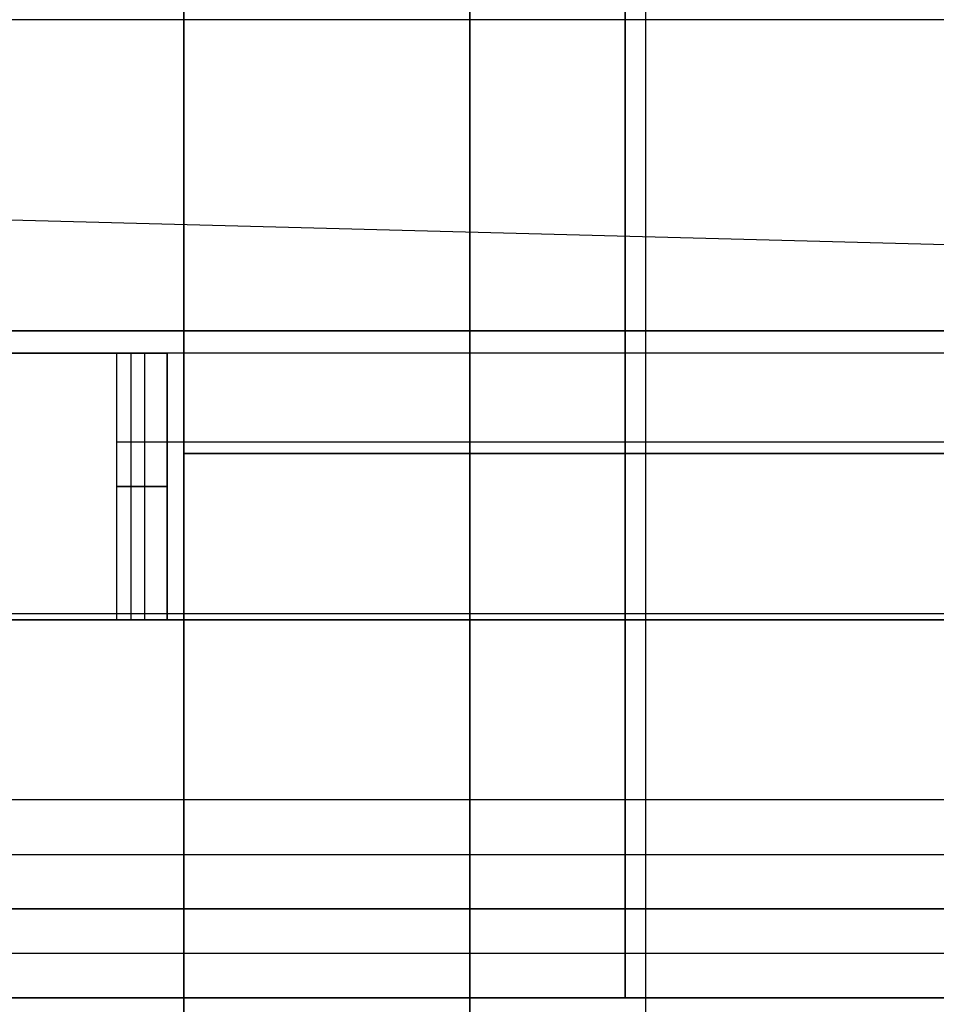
# Model space of a CAD drawing. Extents: x -8 to 8, y 0 to 107.
# Tile 186 of 256: x -2.95 to -1.92, y 29.24 to 30.35. Entities that reach past the tile are written whole.
import ezdxf

# ---------------------------------------------------------------- set-up
doc = ezdxf.new("R2010")
doc.units = 0
doc.layers.add('COUPLER_CASE', color=7, linetype='CONTINUOUS')
doc.layers.add('COUPLER_PCB', color=7, linetype='CONTINUOUS')

msp = doc.modelspace()

# ---------------------------------------------------------------- linework, layer by layer
at = {"layer": 'COUPLER_CASE', "color": 9}
for p, q in [((-2.7628, 26.419, 131.6584), (-2.7628, 33.309, 131.6584)), ((-2.7628, 33.309, 132.9086), (-2.7628, 26.419, 132.9086)), ((-2.7628, 33.309, 132.2835), (-2.7628, 26.419, 132.2835)), ((5.8272, 29.864, 131.5085), (-2.7628, 29.864, 131.6584)), ((-2.7628, 29.864, 132.9086), (5.8272, 29.864, 133.0585)), ((-2.7628, 29.864, 131.6584), (-2.7628, 29.864, 132.9086))]:
    msp.add_line(p, q, dxfattribs=at)
at = {"layer": 'COUPLER_CASE', "color": 254}
for p, q in [((-2.2428, 28.5326, 8.2411), (-2.2428, 31.2148, 8.2411)), ((1.4297, 30.0112, 143.2515), (-5.0389, 30.1806, 143.0821)), ((-0.0703, 30.0505, 145.7131), (-5.0389, 30.1806, 145.583)), ((-0.0703, 30.0505, 144.3976), (-5.0389, 30.1806, 144.3976)), ((-2.2428, 28.8425, 143.1553), (-2.2428, 30.1074, 143.1553)), ((-0.0703, 29.6835, 5.6834), (-7.6363, 29.6835, 5.8815)), ((-7.6363, 29.4749, 145.515), (-0.0703, 29.4749, 145.7131)), ((-5.9153, 29.4749, 143.0592), (1.4297, 29.4749, 143.2515)), ((1.4297, 29.4126, 8.145), (-5.9153, 29.4126, 8.3373))]:
    msp.add_line(p, q, dxfattribs=at)
at = {"layer": 'COUPLER_PCB', "color": 254}
for p, q in [((-2.441, 31.4517, 82.6605), (-2.441, 29.1517, 82.6605)), ((-2.441, 29.1517, 92.6605), (-2.441, 31.4517, 92.6605)), ((-2.441, 31.4517, 57.1605), (-2.441, 29.1517, 57.1605)), ((-2.441, 29.1517, 67.1605), (-2.441, 31.4517, 67.1605)), ((-2.266, 30.9517, 86.9255), (-2.266, 29.3517, 86.9255)), ((-2.266, 29.3517, 87.3755), (-2.266, 30.9517, 87.3755)), ((-2.266, 30.9517, 91.0055), (-2.266, 29.3517, 91.0055)), ((-2.266, 29.3517, 91.4555), (-2.266, 30.9517, 91.4555)), ((-2.266, 30.9517, 88.9655), (-2.266, 29.3517, 88.9655)), ((-2.266, 29.3517, 89.4155), (-2.266, 30.9517, 89.4155)), ((-2.266, 30.9517, 84.8855), (-2.266, 29.3517, 84.8855)), ((-2.266, 29.3517, 85.3355), (-2.266, 30.9517, 85.3355)), ((-2.266, 30.9517, 61.4255), (-2.266, 29.3517, 61.4255)), ((-2.266, 29.3517, 61.8755), (-2.266, 30.9517, 61.8755)), ((-2.266, 30.9517, 65.5055), (-2.266, 29.3517, 65.5055)), ((-2.266, 29.3517, 65.9555), (-2.266, 30.9517, 65.9555)), ((-2.266, 30.9517, 63.4655), (-2.266, 29.3517, 63.4655)), ((-2.266, 29.3517, 63.9155), (-2.266, 30.9517, 63.9155)), ((-2.266, 30.9517, 59.3855), (-2.266, 29.3517, 59.3855)), ((-2.266, 29.3517, 59.8355), (-2.266, 30.9517, 59.8355)), ((-0.616, 30.3517, 86.9255), (-3.916, 30.3517, 86.9255)), ((-0.616, 30.3517, 87.3755), (-3.916, 30.3517, 87.3755)), ((-0.616, 30.3517, 91.0055), (-3.916, 30.3517, 91.0055)), ((-0.616, 30.3517, 91.4555), (-3.916, 30.3517, 91.4555)), ((-0.616, 30.3517, 88.9655), (-3.916, 30.3517, 88.9655)), ((-0.616, 30.3517, 89.4155), (-3.916, 30.3517, 89.4155)), ((-0.616, 30.3517, 84.8855), (-3.916, 30.3517, 84.8855)), ((-0.616, 30.3517, 85.3355), (-3.916, 30.3517, 85.3355)), ((-0.616, 30.3517, 61.4255), (-3.916, 30.3517, 61.4255)), ((-0.616, 30.3517, 61.8755), (-3.916, 30.3517, 61.8755)), ((-0.616, 30.3517, 65.5055), (-3.916, 30.3517, 65.5055)), ((-0.616, 30.3517, 65.9555), (-3.916, 30.3517, 65.9555)), ((-0.616, 30.3517, 63.4655), (-3.916, 30.3517, 63.4655)), ((-0.616, 30.3517, 63.9155), (-3.916, 30.3517, 63.9155)), ((-0.616, 30.3517, 59.3855), (-3.916, 30.3517, 59.3855)), ((-0.616, 30.3517, 59.8355), (-3.916, 30.3517, 59.8355)), ((-3.916, 30.0017, 85.9055), (-1.216, 30.0017, 85.9055)), ((-1.216, 30.0017, 86.3555), (-3.916, 30.0017, 86.3555)), ((-3.916, 30.0017, 89.9855), (-1.216, 30.0017, 89.9855)), ((-1.216, 30.0017, 90.4355), (-3.916, 30.0017, 90.4355)), ((-3.916, 30.0017, 87.9455), (-1.216, 30.0017, 87.9455)), ((-1.216, 30.0017, 88.3955), (-3.916, 30.0017, 88.3955)), ((-3.916, 30.0017, 83.8655), (-1.216, 30.0017, 83.8655)), ((-1.216, 30.0017, 84.3155), (-3.916, 30.0017, 84.3155)), ((-1.216, 30.0017, 86.1305), (-3.916, 30.0017, 86.1305)), ((-1.216, 30.0017, 90.2105), (-3.916, 30.0017, 90.2105)), ((-1.216, 30.0017, 88.1705), (-3.916, 30.0017, 88.1705)), ((-1.216, 30.0017, 84.0905), (-3.916, 30.0017, 84.0905)), ((-3.916, 30.0017, 60.4055), (-1.216, 30.0017, 60.4055)), ((-1.216, 30.0017, 60.8555), (-3.916, 30.0017, 60.8555)), ((-3.916, 30.0017, 64.4855), (-1.216, 30.0017, 64.4855)), ((-1.216, 30.0017, 64.9355), (-3.916, 30.0017, 64.9355)), ((-3.916, 30.0017, 62.4455), (-1.216, 30.0017, 62.4455)), ((-1.216, 30.0017, 62.8955), (-3.916, 30.0017, 62.8955)), ((-3.916, 30.0017, 58.3655), (-1.216, 30.0017, 58.3655)), ((-1.216, 30.0017, 58.8155), (-3.916, 30.0017, 58.8155)), ((-1.216, 30.0017, 60.6305), (-3.916, 30.0017, 60.6305)), ((-1.216, 30.0017, 64.7105), (-3.916, 30.0017, 64.7105)), ((-1.216, 30.0017, 62.6705), (-3.916, 30.0017, 62.6705)), ((-1.216, 30.0017, 58.5905), (-3.916, 30.0017, 58.5905)), ((-2.566, 30.0017, 85.9055), (-2.566, 30.0017, 86.3555)), ((-2.566, 30.0017, 89.9855), (-2.566, 30.0017, 90.4355)), ((-2.566, 30.0017, 87.9455), (-2.566, 30.0017, 88.3955)), ((-2.566, 30.0017, 83.8655), (-2.566, 30.0017, 84.3155)), ((-2.566, 30.0017, 60.4055), (-2.566, 30.0017, 60.8555)), ((-2.566, 30.0017, 64.4855), (-2.566, 30.0017, 64.9355)), ((-2.566, 30.0017, 62.4455), (-2.566, 30.0017, 62.8955)), ((-2.566, 30.0017, 58.3655), (-2.566, 30.0017, 58.8155)), ((-2.266, 30.0017, 85.9055), (-2.266, 29.3517, 85.9055)), ((-2.266, 29.3517, 86.3555), (-2.266, 30.0017, 86.3555)), ((-2.266, 30.0017, 89.9855), (-2.266, 29.3517, 89.9855)), ((-2.266, 29.3517, 90.4355), (-2.266, 30.0017, 90.4355)), ((-2.266, 30.0017, 87.9455), (-2.266, 29.3517, 87.9455)), ((-2.266, 29.3517, 88.3955), (-2.266, 30.0017, 88.3955)), ((-2.266, 30.0017, 83.8655), (-2.266, 29.3517, 83.8655)), ((-2.266, 29.3517, 84.3155), (-2.266, 30.0017, 84.3155)), ((-2.266, 30.0017, 60.4055), (-2.266, 29.3517, 60.4055)), ((-2.266, 29.3517, 60.8555), (-2.266, 30.0017, 60.8555)), ((-2.266, 30.0017, 64.4855), (-2.266, 29.3517, 64.4855)), ((-2.266, 29.3517, 64.9355), (-2.266, 30.0017, 64.9355)), ((-2.266, 30.0017, 62.4455), (-2.266, 29.3517, 62.4455)), ((-2.266, 29.3517, 62.8955), (-2.266, 30.0017, 62.8955)), ((-2.266, 30.0017, 58.3655), (-2.266, 29.3517, 58.3655)), ((-2.266, 29.3517, 58.8155), (-2.266, 30.0017, 58.8155)), ((-0.716, 29.9767, 86.1305), (-3.916, 29.9767, 86.1305)), ((-0.716, 29.9767, 90.2105), (-3.916, 29.9767, 90.2105)), ((-0.716, 29.9767, 88.1705), (-3.916, 29.9767, 88.1705)), ((-0.716, 29.9767, 84.0905), (-3.916, 29.9767, 84.0905)), ((-0.716, 29.9767, 60.6305), (-3.916, 29.9767, 60.6305)), ((-0.716, 29.9767, 64.7105), (-3.916, 29.9767, 64.7105)), ((-0.716, 29.9767, 62.6705), (-3.916, 29.9767, 62.6705)), ((-0.716, 29.9767, 58.5905), (-3.916, 29.9767, 58.5905)), ((-2.8381, 29.9767, 85.9055), (-2.994, 29.9767, 85.9055)), ((-2.994, 29.9767, 86.3555), (-2.8381, 29.9767, 86.3555)), ((-2.8381, 29.9767, 89.9855), (-2.994, 29.9767, 89.9855)), ((-2.994, 29.9767, 90.4355), (-2.8381, 29.9767, 90.4355)), ((-2.8381, 29.9767, 87.9455), (-2.994, 29.9767, 87.9455)), ((-2.994, 29.9767, 88.3955), (-2.8381, 29.9767, 88.3955)), ((-2.8381, 29.9767, 83.8655), (-2.994, 29.9767, 83.8655)), ((-2.994, 29.9767, 84.3155), (-2.8381, 29.9767, 84.3155)), ((-2.8381, 29.9767, 60.4055), (-2.994, 29.9767, 60.4055)), ((-2.994, 29.9767, 60.8555), (-2.8381, 29.9767, 60.8555)), ((-2.8381, 29.9767, 64.4855), (-2.994, 29.9767, 64.4855)), ((-2.994, 29.9767, 64.9355), (-2.8381, 29.9767, 64.9355)), ((-2.8381, 29.9767, 62.4455), (-2.994, 29.9767, 62.4455)), ((-2.994, 29.9767, 62.8955), (-2.8381, 29.9767, 62.8955)), ((-2.8381, 29.9767, 58.3655), (-2.994, 29.9767, 58.3655)), ((-2.994, 29.9767, 58.8155), (-2.8381, 29.9767, 58.8155)), ((-2.8381, 29.6767, 85.9055), (-2.8381, 29.9767, 85.9055)), ((-2.8064, 29.9767, 85.9238), (-2.8381, 29.9767, 85.9055)), ((-2.8381, 29.9767, 86.3555), (-2.8064, 29.9767, 86.3372)), ((-2.8381, 29.6767, 86.3555), (-2.8381, 29.9767, 86.3555)), ((-2.8381, 29.6767, 89.9855), (-2.8381, 29.9767, 89.9855)), ((-2.8064, 29.9767, 90.0038), (-2.8381, 29.9767, 89.9855)), ((-2.8381, 29.9767, 90.4355), (-2.8064, 29.9767, 90.4172)), ((-2.8381, 29.6767, 90.4355), (-2.8381, 29.9767, 90.4355)), ((-2.8381, 29.6767, 87.9455), (-2.8381, 29.9767, 87.9455)), ((-2.8064, 29.9767, 87.9638), (-2.8381, 29.9767, 87.9455)), ((-2.8381, 29.9767, 88.3955), (-2.8064, 29.9767, 88.3772)), ((-2.8381, 29.6767, 88.3955), (-2.8381, 29.9767, 88.3955)), ((-2.8381, 29.6767, 83.8655), (-2.8381, 29.9767, 83.8655)), ((-2.8064, 29.9767, 83.8838), (-2.8381, 29.9767, 83.8655)), ((-2.8381, 29.9767, 84.3155), (-2.8064, 29.9767, 84.2972)), ((-2.8381, 29.6767, 84.3155), (-2.8381, 29.9767, 84.3155)), ((-2.8381, 29.6767, 60.4055), (-2.8381, 29.9767, 60.4055)), ((-2.8064, 29.9767, 60.4238), (-2.8381, 29.9767, 60.4055)), ((-2.8381, 29.9767, 60.8555), (-2.8064, 29.9767, 60.8372)), ((-2.8381, 29.6767, 60.8555), (-2.8381, 29.9767, 60.8555)), ((-2.8381, 29.6767, 64.4855), (-2.8381, 29.9767, 64.4855)), ((-2.8064, 29.9767, 64.5038), (-2.8381, 29.9767, 64.4855)), ((-2.8381, 29.9767, 64.9355), (-2.8064, 29.9767, 64.9172)), ((-2.8381, 29.6767, 64.9355), (-2.8381, 29.9767, 64.9355)), ((-2.8381, 29.6767, 62.4455), (-2.8381, 29.9767, 62.4455)), ((-2.8064, 29.9767, 62.4638), (-2.8381, 29.9767, 62.4455)), ((-2.8381, 29.9767, 62.8955), (-2.8064, 29.9767, 62.8772)), ((-2.8381, 29.6767, 62.8955), (-2.8381, 29.9767, 62.8955)), ((-2.8381, 29.6767, 58.3655), (-2.8381, 29.9767, 58.3655)), ((-2.8064, 29.9767, 58.3838), (-2.8381, 29.9767, 58.3655)), ((-2.8381, 29.9767, 58.8155), (-2.8064, 29.9767, 58.7972)), ((-2.8381, 29.6767, 58.8155), (-2.8381, 29.9767, 58.8155)), ((-2.8222, 29.9767, 85.9146), (-2.8222, 29.6767, 85.9146)), ((-2.8222, 29.9767, 86.3463), (-2.8222, 29.6767, 86.3463)), ((-2.8222, 29.9767, 89.9946), (-2.8222, 29.6767, 89.9946)), ((-2.8222, 29.9767, 90.4263), (-2.8222, 29.6767, 90.4263)), ((-2.8222, 29.9767, 87.9546), (-2.8222, 29.6767, 87.9546)), ((-2.8222, 29.9767, 88.3863), (-2.8222, 29.6767, 88.3863)), ((-2.8222, 29.9767, 83.8746), (-2.8222, 29.6767, 83.8746)), ((-2.8222, 29.9767, 84.3063), (-2.8222, 29.6767, 84.3063)), ((-2.8222, 29.9767, 60.4146), (-2.8222, 29.6767, 60.4146)), ((-2.8222, 29.9767, 60.8463), (-2.8222, 29.6767, 60.8463)), ((-2.8222, 29.9767, 64.4946), (-2.8222, 29.6767, 64.4946)), ((-2.8222, 29.9767, 64.9263), (-2.8222, 29.6767, 64.9263)), ((-2.8222, 29.9767, 62.4546), (-2.8222, 29.6767, 62.4546)), ((-2.8222, 29.9767, 62.8863), (-2.8222, 29.6767, 62.8863)), ((-2.8222, 29.9767, 58.3746), (-2.8222, 29.6767, 58.3746)), ((-2.8222, 29.9767, 58.8063), (-2.8222, 29.6767, 58.8063)), ((-2.8064, 29.6767, 85.9238), (-2.8064, 29.9767, 85.9238)), ((-2.8064, 29.6767, 86.3372), (-2.8064, 29.9767, 86.3372)), ((-2.8064, 29.6767, 90.0038), (-2.8064, 29.9767, 90.0038)), ((-2.8064, 29.6767, 90.4172), (-2.8064, 29.9767, 90.4172)), ((-2.8064, 29.6767, 87.9638), (-2.8064, 29.9767, 87.9638)), ((-2.8064, 29.6767, 88.3772), (-2.8064, 29.9767, 88.3772)), ((-2.8064, 29.6767, 83.8838), (-2.8064, 29.9767, 83.8838)), ((-2.8064, 29.6767, 84.2972), (-2.8064, 29.9767, 84.2972)), ((-2.8064, 29.6767, 60.4238), (-2.8064, 29.9767, 60.4238)), ((-2.8064, 29.6767, 60.8372), (-2.8064, 29.9767, 60.8372)), ((-2.8064, 29.6767, 64.5038), (-2.8064, 29.9767, 64.5038)), ((-2.8064, 29.6767, 64.9172), (-2.8064, 29.9767, 64.9172)), ((-2.8064, 29.6767, 62.4638), (-2.8064, 29.9767, 62.4638)), ((-2.8064, 29.6767, 62.8772), (-2.8064, 29.9767, 62.8772)), ((-2.8064, 29.6767, 58.3838), (-2.8064, 29.9767, 58.3838)), ((-2.8064, 29.6767, 58.7972), (-2.8064, 29.9767, 58.7972)), ((-2.7814, 29.6767, 85.9305), (-2.7814, 29.9767, 85.9305)), ((-0.716, 29.9767, 85.9305), (-2.7814, 29.9767, 85.9305)), ((-0.716, 29.9767, 86.3305), (-2.7814, 29.9767, 86.3305)), ((-2.7814, 29.9767, 86.3305), (-2.7814, 29.6767, 86.3305)), ((-2.7814, 29.6767, 90.0105), (-2.7814, 29.9767, 90.0105)), ((-0.716, 29.9767, 90.0105), (-2.7814, 29.9767, 90.0105)), ((-0.716, 29.9767, 90.4105), (-2.7814, 29.9767, 90.4105)), ((-2.7814, 29.9767, 90.4105), (-2.7814, 29.6767, 90.4105)), ((-2.7814, 29.6767, 87.9705), (-2.7814, 29.9767, 87.9705)), ((-0.716, 29.9767, 87.9705), (-2.7814, 29.9767, 87.9705)), ((-0.716, 29.9767, 88.3705), (-2.7814, 29.9767, 88.3705)), ((-2.7814, 29.9767, 88.3705), (-2.7814, 29.6767, 88.3705)), ((-2.7814, 29.6767, 83.8905), (-2.7814, 29.9767, 83.8905)), ((-0.716, 29.9767, 83.8905), (-2.7814, 29.9767, 83.8905)), ((-0.716, 29.9767, 84.2905), (-2.7814, 29.9767, 84.2905)), ((-2.7814, 29.9767, 84.2905), (-2.7814, 29.6767, 84.2905)), ((-2.7814, 29.6767, 60.4305), (-2.7814, 29.9767, 60.4305)), ((-0.716, 29.9767, 60.4305), (-2.7814, 29.9767, 60.4305)), ((-0.716, 29.9767, 60.8305), (-2.7814, 29.9767, 60.8305)), ((-2.7814, 29.9767, 60.8305), (-2.7814, 29.6767, 60.8305)), ((-2.7814, 29.6767, 64.5105), (-2.7814, 29.9767, 64.5105)), ((-0.716, 29.9767, 64.5105), (-2.7814, 29.9767, 64.5105)), ((-0.716, 29.9767, 64.9105), (-2.7814, 29.9767, 64.9105)), ((-2.7814, 29.9767, 64.9105), (-2.7814, 29.6767, 64.9105)), ((-2.7814, 29.6767, 62.4705), (-2.7814, 29.9767, 62.4705)), ((-0.716, 29.9767, 62.4705), (-2.7814, 29.9767, 62.4705)), ((-0.716, 29.9767, 62.8705), (-2.7814, 29.9767, 62.8705)), ((-2.7814, 29.9767, 62.8705), (-2.7814, 29.6767, 62.8705)), ((-2.7814, 29.6767, 58.3905), (-2.7814, 29.9767, 58.3905)), ((-0.716, 29.9767, 58.3905), (-2.7814, 29.9767, 58.3905)), ((-0.716, 29.9767, 58.7905), (-2.7814, 29.9767, 58.7905)), ((-2.7814, 29.9767, 58.7905), (-2.7814, 29.6767, 58.7905)), ((-2.316, 29.9767, 86.3305), (-2.316, 29.9767, 85.9305)), ((-2.316, 29.9767, 90.4105), (-2.316, 29.9767, 90.0105)), ((-2.316, 29.9767, 88.3705), (-2.316, 29.9767, 87.9705)), ((-2.316, 29.9767, 84.2905), (-2.316, 29.9767, 83.8905)), ((-2.316, 29.9767, 60.8305), (-2.316, 29.9767, 60.4305)), ((-2.316, 29.9767, 64.9105), (-2.316, 29.9767, 64.5105)), ((-2.316, 29.9767, 62.8705), (-2.316, 29.9767, 62.4705)), ((-2.316, 29.9767, 58.7905), (-2.316, 29.9767, 58.3905)), ((-0.616, 29.8767, 85.9055), (-2.8381, 29.8767, 85.9055)), ((-0.616, 29.8767, 86.3555), (-2.8381, 29.8767, 86.3555)), ((-0.616, 29.8767, 89.9855), (-2.8381, 29.8767, 89.9855)), ((-0.616, 29.8767, 90.4355), (-2.8381, 29.8767, 90.4355)), ((-0.616, 29.8767, 87.9455), (-2.8381, 29.8767, 87.9455)), ((-0.616, 29.8767, 88.3955), (-2.8381, 29.8767, 88.3955)), ((-0.616, 29.8767, 83.8655), (-2.8381, 29.8767, 83.8655)), ((-0.616, 29.8767, 84.3155), (-2.8381, 29.8767, 84.3155)), ((-0.616, 29.8767, 60.4055), (-2.8381, 29.8767, 60.4055)), ((-0.616, 29.8767, 60.8555), (-2.8381, 29.8767, 60.8555)), ((-0.616, 29.8767, 64.4855), (-2.8381, 29.8767, 64.4855)), ((-0.616, 29.8767, 64.9355), (-2.8381, 29.8767, 64.9355)), ((-0.616, 29.8767, 62.4455), (-2.8381, 29.8767, 62.4455)), ((-0.616, 29.8767, 62.8955), (-2.8381, 29.8767, 62.8955)), ((-0.616, 29.8767, 58.3655), (-2.8381, 29.8767, 58.3655)), ((-0.616, 29.8767, 58.8155), (-2.8381, 29.8767, 58.8155)), ((-2.8064, 29.8267, 85.9238), (-2.8381, 29.8267, 85.9055)), ((-2.8381, 29.8267, 86.3555), (-2.8064, 29.8267, 86.3372)), ((-2.8064, 29.8267, 90.0038), (-2.8381, 29.8267, 89.9855)), ((-2.8381, 29.8267, 90.4355), (-2.8064, 29.8267, 90.4172)), ((-2.8064, 29.8267, 87.9638), (-2.8381, 29.8267, 87.9455)), ((-2.8381, 29.8267, 88.3955), (-2.8064, 29.8267, 88.3772)), ((-2.8064, 29.8267, 83.8838), (-2.8381, 29.8267, 83.8655)), ((-2.8381, 29.8267, 84.3155), (-2.8064, 29.8267, 84.2972)), ((-2.8064, 29.8267, 60.4238), (-2.8381, 29.8267, 60.4055)), ((-2.8381, 29.8267, 60.8555), (-2.8064, 29.8267, 60.8372)), ((-2.8064, 29.8267, 64.5038), (-2.8381, 29.8267, 64.4855)), ((-2.8381, 29.8267, 64.9355), (-2.8064, 29.8267, 64.9172)), ((-2.8064, 29.8267, 62.4638), (-2.8381, 29.8267, 62.4455)), ((-2.8381, 29.8267, 62.8955), (-2.8064, 29.8267, 62.8772)), ((-2.8064, 29.8267, 58.3838), (-2.8381, 29.8267, 58.3655)), ((-2.8381, 29.8267, 58.8155), (-2.8064, 29.8267, 58.7972)), ((-0.716, 29.6767, 86.1305), (-3.916, 29.6767, 86.1305)), ((-0.716, 29.6767, 90.2105), (-3.916, 29.6767, 90.2105)), ((-0.716, 29.6767, 88.1705), (-3.916, 29.6767, 88.1705)), ((-0.716, 29.6767, 84.0905), (-3.916, 29.6767, 84.0905)), ((-0.716, 29.6767, 60.6305), (-3.916, 29.6767, 60.6305)), ((-0.716, 29.6767, 64.7105), (-3.916, 29.6767, 64.7105)), ((-0.716, 29.6767, 62.6705), (-3.916, 29.6767, 62.6705)), ((-0.716, 29.6767, 58.5905), (-3.916, 29.6767, 58.5905)), ((-2.8381, 29.6767, 85.9055), (-2.994, 29.6767, 85.9055)), ((-2.994, 29.6767, 86.3555), (-2.8381, 29.6767, 86.3555)), ((-2.8381, 29.6767, 89.9855), (-2.994, 29.6767, 89.9855)), ((-2.994, 29.6767, 90.4355), (-2.8381, 29.6767, 90.4355)), ((-2.8381, 29.6767, 87.9455), (-2.994, 29.6767, 87.9455)), ((-2.994, 29.6767, 88.3955), (-2.8381, 29.6767, 88.3955)), ((-2.8381, 29.6767, 83.8655), (-2.994, 29.6767, 83.8655)), ((-2.994, 29.6767, 84.3155), (-2.8381, 29.6767, 84.3155)), ((-2.8381, 29.6767, 60.4055), (-2.994, 29.6767, 60.4055)), ((-2.994, 29.6767, 60.8555), (-2.8381, 29.6767, 60.8555)), ((-2.8381, 29.6767, 64.4855), (-2.994, 29.6767, 64.4855)), ((-2.994, 29.6767, 64.9355), (-2.8381, 29.6767, 64.9355)), ((-2.8381, 29.6767, 62.4455), (-2.994, 29.6767, 62.4455)), ((-2.994, 29.6767, 62.8955), (-2.8381, 29.6767, 62.8955)), ((-2.8381, 29.6767, 58.3655), (-2.994, 29.6767, 58.3655)), ((-2.994, 29.6767, 58.8155), (-2.8381, 29.6767, 58.8155)), ((-2.8064, 29.6767, 85.9238), (-2.8381, 29.6767, 85.9055)), ((-2.8381, 29.6767, 86.3555), (-2.8064, 29.6767, 86.3372)), ((-2.8064, 29.6767, 90.0038), (-2.8381, 29.6767, 89.9855)), ((-2.8381, 29.6767, 90.4355), (-2.8064, 29.6767, 90.4172)), ((-2.8064, 29.6767, 87.9638), (-2.8381, 29.6767, 87.9455)), ((-2.8381, 29.6767, 88.3955), (-2.8064, 29.6767, 88.3772)), ((-2.8064, 29.6767, 83.8838), (-2.8381, 29.6767, 83.8655)), ((-2.8381, 29.6767, 84.3155), (-2.8064, 29.6767, 84.2972)), ((-2.8064, 29.6767, 60.4238), (-2.8381, 29.6767, 60.4055)), ((-2.8381, 29.6767, 60.8555), (-2.8064, 29.6767, 60.8372)), ((-2.8064, 29.6767, 64.5038), (-2.8381, 29.6767, 64.4855)), ((-2.8381, 29.6767, 64.9355), (-2.8064, 29.6767, 64.9172)), ((-2.8064, 29.6767, 62.4638), (-2.8381, 29.6767, 62.4455)), ((-2.8381, 29.6767, 62.8955), (-2.8064, 29.6767, 62.8772)), ((-2.8064, 29.6767, 58.3838), (-2.8381, 29.6767, 58.3655)), ((-2.8381, 29.6767, 58.8155), (-2.8064, 29.6767, 58.7972)), ((-0.716, 29.6767, 85.9305), (-2.7814, 29.6767, 85.9305)), ((-2.7814, 29.6767, 86.3305), (-0.716, 29.6767, 86.3305)), ((-0.716, 29.6767, 90.0105), (-2.7814, 29.6767, 90.0105)), ((-2.7814, 29.6767, 90.4105), (-0.716, 29.6767, 90.4105)), ((-0.716, 29.6767, 87.9705), (-2.7814, 29.6767, 87.9705)), ((-2.7814, 29.6767, 88.3705), (-0.716, 29.6767, 88.3705)), ((-0.716, 29.6767, 83.8905), (-2.7814, 29.6767, 83.8905)), ((-2.7814, 29.6767, 84.2905), (-0.716, 29.6767, 84.2905)), ((-0.716, 29.6767, 60.4305), (-2.7814, 29.6767, 60.4305)), ((-2.7814, 29.6767, 60.8305), (-0.716, 29.6767, 60.8305)), ((-0.716, 29.6767, 64.5105), (-2.7814, 29.6767, 64.5105)), ((-2.7814, 29.6767, 64.9105), (-0.716, 29.6767, 64.9105)), ((-0.716, 29.6767, 62.4705), (-2.7814, 29.6767, 62.4705)), ((-2.7814, 29.6767, 62.8705), (-0.716, 29.6767, 62.8705)), ((-0.716, 29.6767, 58.3905), (-2.7814, 29.6767, 58.3905)), ((-2.7814, 29.6767, 58.7905), (-0.716, 29.6767, 58.7905)), ((-2.316, 29.6767, 86.3305), (-2.316, 29.6767, 85.9305)), ((-2.316, 29.6767, 90.4105), (-2.316, 29.6767, 90.0105)), ((-2.316, 29.6767, 88.3705), (-2.316, 29.6767, 87.9705)), ((-2.316, 29.6767, 84.2905), (-2.316, 29.6767, 83.8905)), ((-2.316, 29.6767, 60.8305), (-2.316, 29.6767, 60.4305)), ((-2.316, 29.6767, 64.9105), (-2.316, 29.6767, 64.5105)), ((-2.316, 29.6767, 62.8705), (-2.316, 29.6767, 62.4705)), ((-2.316, 29.6767, 58.7905), (-2.316, 29.6767, 58.3905)), ((-3.916, 29.3517, 83.8655), (-0.616, 29.3517, 83.8655)), ((-0.616, 29.3517, 91.4555), (-3.916, 29.3517, 91.4555)), ((-0.616, 29.3517, 85.9055), (-3.916, 29.3517, 85.9055)), ((-3.916, 29.3517, 86.3555), (-0.616, 29.3517, 86.3555)), ((-0.616, 29.3517, 89.9855), (-3.916, 29.3517, 89.9855)), ((-3.916, 29.3517, 90.4355), (-0.616, 29.3517, 90.4355)), ((-0.616, 29.3517, 86.9255), (-3.916, 29.3517, 86.9255)), ((-3.916, 29.3517, 87.3755), (-0.616, 29.3517, 87.3755)), ((-0.616, 29.3517, 91.0055), (-3.916, 29.3517, 91.0055)), ((-0.616, 29.3517, 88.9655), (-3.916, 29.3517, 88.9655)), ((-3.916, 29.3517, 89.4155), (-0.616, 29.3517, 89.4155)), ((-0.616, 29.3517, 84.8855), (-3.916, 29.3517, 84.8855)), ((-3.916, 29.3517, 85.3355), (-0.616, 29.3517, 85.3355)), ((-0.616, 29.3517, 87.9455), (-3.916, 29.3517, 87.9455)), ((-3.916, 29.3517, 88.3955), (-0.616, 29.3517, 88.3955)), ((-3.916, 29.3517, 84.3155), (-0.616, 29.3517, 84.3155)), ((-3.916, 29.3517, 58.3655), (-0.616, 29.3517, 58.3655)), ((-0.616, 29.3517, 65.9555), (-3.916, 29.3517, 65.9555)), ((-0.616, 29.3517, 60.4055), (-3.916, 29.3517, 60.4055)), ((-3.916, 29.3517, 60.8555), (-0.616, 29.3517, 60.8555)), ((-0.616, 29.3517, 64.4855), (-3.916, 29.3517, 64.4855)), ((-3.916, 29.3517, 64.9355), (-0.616, 29.3517, 64.9355)), ((-0.616, 29.3517, 61.4255), (-3.916, 29.3517, 61.4255)), ((-3.916, 29.3517, 61.8755), (-0.616, 29.3517, 61.8755)), ((-0.616, 29.3517, 65.5055), (-3.916, 29.3517, 65.5055)), ((-0.616, 29.3517, 63.4655), (-3.916, 29.3517, 63.4655)), ((-3.916, 29.3517, 63.9155), (-0.616, 29.3517, 63.9155)), ((-0.616, 29.3517, 59.3855), (-3.916, 29.3517, 59.3855)), ((-3.916, 29.3517, 59.8355), (-0.616, 29.3517, 59.8355)), ((-0.616, 29.3517, 62.4455), (-3.916, 29.3517, 62.4455)), ((-3.916, 29.3517, 62.8955), (-0.616, 29.3517, 62.8955)), ((-3.916, 29.3517, 58.8155), (-0.616, 29.3517, 58.8155)), ((-2.266, 29.3517, 83.8655), (-2.266, 29.2517, 83.7655)), ((-2.266, 29.2517, 91.5555), (-2.266, 29.3517, 91.4555)), ((-2.266, 29.3517, 85.9055), (-2.266, 29.2517, 85.8055)), ((-2.266, 29.2517, 86.4555), (-2.266, 29.3517, 86.3555)), ((-2.266, 29.3517, 89.9855), (-2.266, 29.2517, 89.8855)), ((-2.266, 29.2517, 90.5355), (-2.266, 29.3517, 90.4355)), ((-2.266, 29.3517, 86.9255), (-2.266, 29.2517, 86.8255)), ((-2.266, 29.2517, 87.4755), (-2.266, 29.3517, 87.3755)), ((-2.266, 29.3517, 91.0055), (-2.266, 29.2517, 90.9055)), ((-2.266, 29.3517, 88.9655), (-2.266, 29.2517, 88.8655)), ((-2.266, 29.2517, 89.5155), (-2.266, 29.3517, 89.4155)), ((-2.266, 29.3517, 84.8855), (-2.266, 29.2517, 84.7855)), ((-2.266, 29.2517, 85.4355), (-2.266, 29.3517, 85.3355)), ((-2.266, 29.3517, 87.9455), (-2.266, 29.2517, 87.8455)), ((-2.266, 29.2517, 88.4955), (-2.266, 29.3517, 88.3955)), ((-2.266, 29.2517, 84.4155), (-2.266, 29.3517, 84.3155)), ((-2.266, 29.3517, 58.3655), (-2.266, 29.2517, 58.2655)), ((-2.266, 29.2517, 66.0555), (-2.266, 29.3517, 65.9555)), ((-2.266, 29.3517, 60.4055), (-2.266, 29.2517, 60.3055)), ((-2.266, 29.2517, 60.9555), (-2.266, 29.3517, 60.8555)), ((-2.266, 29.3517, 64.4855), (-2.266, 29.2517, 64.3855)), ((-2.266, 29.2517, 65.0355), (-2.266, 29.3517, 64.9355)), ((-2.266, 29.3517, 61.4255), (-2.266, 29.2517, 61.3255)), ((-2.266, 29.2517, 61.9755), (-2.266, 29.3517, 61.8755)), ((-2.266, 29.3517, 65.5055), (-2.266, 29.2517, 65.4055)), ((-2.266, 29.3517, 63.4655), (-2.266, 29.2517, 63.3655)), ((-2.266, 29.2517, 64.0155), (-2.266, 29.3517, 63.9155)), ((-2.266, 29.3517, 59.3855), (-2.266, 29.2517, 59.2855)), ((-2.266, 29.2517, 59.9355), (-2.266, 29.3517, 59.8355)), ((-2.266, 29.3517, 62.4455), (-2.266, 29.2517, 62.3455)), ((-2.266, 29.2517, 62.9955), (-2.266, 29.3517, 62.8955)), ((-2.266, 29.2517, 58.9155), (-2.266, 29.3517, 58.8155)), ((-0.616, 29.3017, 83.8155), (-3.916, 29.3017, 83.8155)), ((-0.616, 29.3017, 91.5055), (-3.916, 29.3017, 91.5055)), ((-0.616, 29.3017, 85.8555), (-3.916, 29.3017, 85.8555)), ((-0.616, 29.3017, 86.4055), (-3.916, 29.3017, 86.4055)), ((-0.616, 29.3017, 89.9355), (-3.916, 29.3017, 89.9355)), ((-0.616, 29.3017, 90.4855), (-3.916, 29.3017, 90.4855)), ((-0.616, 29.3017, 86.8755), (-3.916, 29.3017, 86.8755)), ((-0.616, 29.3017, 87.4255), (-3.916, 29.3017, 87.4255)), ((-0.616, 29.3017, 90.9555), (-3.916, 29.3017, 90.9555)), ((-0.616, 29.3017, 88.9155), (-3.916, 29.3017, 88.9155)), ((-0.616, 29.3017, 89.4655), (-3.916, 29.3017, 89.4655)), ((-0.616, 29.3017, 84.8355), (-3.916, 29.3017, 84.8355)), ((-0.616, 29.3017, 85.3855), (-3.916, 29.3017, 85.3855)), ((-0.616, 29.3017, 87.8955), (-3.916, 29.3017, 87.8955)), ((-0.616, 29.3017, 88.4455), (-3.916, 29.3017, 88.4455)), ((-0.616, 29.3017, 84.3655), (-3.916, 29.3017, 84.3655)), ((-0.616, 29.3017, 58.3155), (-3.916, 29.3017, 58.3155)), ((-0.616, 29.3017, 66.0055), (-3.916, 29.3017, 66.0055)), ((-0.616, 29.3017, 60.3555), (-3.916, 29.3017, 60.3555)), ((-0.616, 29.3017, 60.9055), (-3.916, 29.3017, 60.9055)), ((-0.616, 29.3017, 64.4355), (-3.916, 29.3017, 64.4355)), ((-0.616, 29.3017, 64.9855), (-3.916, 29.3017, 64.9855)), ((-0.616, 29.3017, 61.3755), (-3.916, 29.3017, 61.3755)), ((-0.616, 29.3017, 61.9255), (-3.916, 29.3017, 61.9255)), ((-0.616, 29.3017, 65.4555), (-3.916, 29.3017, 65.4555)), ((-0.616, 29.3017, 63.4155), (-3.916, 29.3017, 63.4155)), ((-0.616, 29.3017, 63.9655), (-3.916, 29.3017, 63.9655)), ((-0.616, 29.3017, 59.3355), (-3.916, 29.3017, 59.3355)), ((-0.616, 29.3017, 59.8855), (-3.916, 29.3017, 59.8855)), ((-0.616, 29.3017, 62.3955), (-3.916, 29.3017, 62.3955)), ((-0.616, 29.3017, 62.9455), (-3.916, 29.3017, 62.9455)), ((-0.616, 29.3017, 58.8655), (-3.916, 29.3017, 58.8655)), ((-3.916, 29.2517, 83.7655), (-0.616, 29.2517, 83.7655)), ((-0.616, 29.2517, 91.5555), (-3.916, 29.2517, 91.5555)), ((-0.616, 29.2517, 85.8055), (-3.916, 29.2517, 85.8055)), ((-3.916, 29.2517, 86.4555), (-0.616, 29.2517, 86.4555)), ((-0.616, 29.2517, 89.8855), (-3.916, 29.2517, 89.8855)), ((-3.916, 29.2517, 90.5355), (-0.616, 29.2517, 90.5355)), ((-3.916, 29.2517, 87.4755), (-0.616, 29.2517, 87.4755)), ((-3.916, 29.2517, 89.5155), (-0.616, 29.2517, 89.5155)), ((-3.916, 29.2517, 85.4355), (-0.616, 29.2517, 85.4355)), ((-0.616, 29.2517, 87.8455), (-3.916, 29.2517, 87.8455)), ((-3.916, 29.2517, 88.4955), (-0.616, 29.2517, 88.4955)), ((-3.916, 29.2517, 84.4155), (-0.616, 29.2517, 84.4155)), ((-3.916, 29.2517, 86.8255), (-0.616, 29.2517, 86.8255)), ((-3.916, 29.2517, 90.9055), (-0.616, 29.2517, 90.9055)), ((-3.916, 29.2517, 88.8655), (-0.616, 29.2517, 88.8655)), ((-3.916, 29.2517, 84.7855), (-0.616, 29.2517, 84.7855)), ((-0.266, 29.2517, 85.6205), (-3.916, 29.2517, 85.6205)), ((-0.266, 29.2517, 86.6405), (-3.916, 29.2517, 86.6405)), ((-0.266, 29.2517, 89.7005), (-3.916, 29.2517, 89.7005)), ((-0.266, 29.2517, 90.7205), (-3.916, 29.2517, 90.7205)), ((-0.266, 29.2517, 87.6605), (-3.916, 29.2517, 87.6605)), ((-0.266, 29.2517, 88.6805), (-3.916, 29.2517, 88.6805)), ((-0.266, 29.2517, 84.6005), (-3.916, 29.2517, 84.6005)), ((-3.916, 29.2517, 58.2655), (-0.616, 29.2517, 58.2655)), ((-0.616, 29.2517, 66.0555), (-3.916, 29.2517, 66.0555)), ((-0.616, 29.2517, 60.3055), (-3.916, 29.2517, 60.3055)), ((-3.916, 29.2517, 60.9555), (-0.616, 29.2517, 60.9555)), ((-0.616, 29.2517, 64.3855), (-3.916, 29.2517, 64.3855)), ((-3.916, 29.2517, 65.0355), (-0.616, 29.2517, 65.0355)), ((-3.916, 29.2517, 61.9755), (-0.616, 29.2517, 61.9755)), ((-3.916, 29.2517, 64.0155), (-0.616, 29.2517, 64.0155)), ((-3.916, 29.2517, 59.9355), (-0.616, 29.2517, 59.9355)), ((-0.616, 29.2517, 62.3455), (-3.916, 29.2517, 62.3455)), ((-3.916, 29.2517, 62.9955), (-0.616, 29.2517, 62.9955)), ((-3.916, 29.2517, 58.9155), (-0.616, 29.2517, 58.9155)), ((-3.916, 29.2517, 61.3255), (-0.616, 29.2517, 61.3255)), ((-3.916, 29.2517, 65.4055), (-0.616, 29.2517, 65.4055)), ((-3.916, 29.2517, 63.3655), (-0.616, 29.2517, 63.3655)), ((-3.916, 29.2517, 59.2855), (-0.616, 29.2517, 59.2855)), ((-0.266, 29.2517, 60.1205), (-3.916, 29.2517, 60.1205)), ((-0.266, 29.2517, 61.1405), (-3.916, 29.2517, 61.1405)), ((-0.266, 29.2517, 64.2005), (-3.916, 29.2517, 64.2005)), ((-0.266, 29.2517, 65.2205), (-3.916, 29.2517, 65.2205)), ((-0.266, 29.2517, 62.1605), (-3.916, 29.2517, 62.1605)), ((-0.266, 29.2517, 63.1805), (-3.916, 29.2517, 63.1805)), ((-0.266, 29.2517, 59.1005), (-3.916, 29.2517, 59.1005)), ((-0.266, 29.2517, 82.7105), (-3.266, 29.2517, 82.7105)), ((-3.266, 29.2517, 92.6105), (-0.266, 29.2517, 92.6105)), ((-0.266, 29.2517, 57.2105), (-3.266, 29.2517, 57.2105)), ((-3.266, 29.2517, 67.1105), (-0.266, 29.2517, 67.1105)), ((-2.091, 29.2517, 83.7655), (-2.091, 29.2517, 82.7105)), ((-2.091, 29.2517, 92.6105), (-2.091, 29.2517, 91.5555)), ((-2.091, 29.2517, 85.8055), (-2.091, 29.2517, 85.4355)), ((-2.091, 29.2517, 86.8255), (-2.091, 29.2517, 86.4555)), ((-2.091, 29.2517, 89.8855), (-2.091, 29.2517, 89.5155)), ((-2.091, 29.2517, 90.9055), (-2.091, 29.2517, 90.5355)), ((-2.091, 29.2517, 87.8455), (-2.091, 29.2517, 87.4755)), ((-2.091, 29.2517, 88.8655), (-2.091, 29.2517, 88.4955)), ((-2.091, 29.2517, 84.7855), (-2.091, 29.2517, 84.4155)), ((-2.091, 29.2517, 58.2655), (-2.091, 29.2517, 57.2105)), ((-2.091, 29.2517, 67.1105), (-2.091, 29.2517, 66.0555)), ((-2.091, 29.2517, 60.3055), (-2.091, 29.2517, 59.9355)), ((-2.091, 29.2517, 61.3255), (-2.091, 29.2517, 60.9555)), ((-2.091, 29.2517, 64.3855), (-2.091, 29.2517, 64.0155)), ((-2.091, 29.2517, 65.4055), (-2.091, 29.2517, 65.0355)), ((-2.091, 29.2517, 62.3455), (-2.091, 29.2517, 61.9755)), ((-2.091, 29.2517, 63.3655), (-2.091, 29.2517, 62.9955)), ((-2.091, 29.2517, 59.2855), (-2.091, 29.2517, 58.9155))]:
    msp.add_line(p, q, dxfattribs=at)
at = {"layer": 'COUPLER_PCB', "color": 254, "extrusion": (4.34471e-08, 1, 4.15255e-08)}
for centre in [(2.7814, 85.8805, 29.9767), (2.7814, 60.3805, 29.9767)]:
    msp.add_arc(centre, 0.05, 60, 90, dxfattribs=at)
at = {"layer": 'COUPLER_PCB', "color": 254, "extrusion": (4.31828e-08, 1, 4.80829e-08)}
for centre in [(2.7814, 86.3805, 29.9767), (2.7814, 60.8805, 29.9767)]:
    msp.add_arc(centre, 0.05, 270, 300, dxfattribs=at)
at = {"layer": 'COUPLER_PCB', "color": 254, "extrusion": (4.34471e-08, 1, 4.15254e-08)}
for centre in [(2.7814, 89.9605, 29.9767), (2.7814, 64.4605, 29.9767)]:
    msp.add_arc(centre, 0.05, 60, 90, dxfattribs=at)
at = {"layer": 'COUPLER_PCB', "color": 254, "extrusion": (4.31829e-08, 1, 4.80832e-08)}
for centre in [(2.7814, 90.4605, 29.9767), (2.7814, 64.9605, 29.9767)]:
    msp.add_arc(centre, 0.05, 270, 300, dxfattribs=at)
at = {"layer": 'COUPLER_PCB', "color": 254, "extrusion": (4.34472e-08, 1, 4.1525e-08)}
for centre in [(2.7814, 87.9205, 29.9767), (2.7814, 62.4205, 29.9767)]:
    msp.add_arc(centre, 0.05, 60, 90, dxfattribs=at)
at = {"layer": 'COUPLER_PCB', "color": 254, "extrusion": (4.31828e-08, 1, 4.8083e-08)}
for centre in [(2.7814, 88.4205, 29.9767), (2.7814, 62.9205, 29.9767)]:
    msp.add_arc(centre, 0.05, 270, 300, dxfattribs=at)
at = {"layer": 'COUPLER_PCB', "color": 254, "extrusion": (4.34472e-08, 1, 4.15251e-08)}
for centre in [(2.7814, 83.8405, 29.9767), (2.7814, 58.3405, 29.9767)]:
    msp.add_arc(centre, 0.05, 60, 90, dxfattribs=at)
at = {"layer": 'COUPLER_PCB', "color": 254, "extrusion": (4.31829e-08, 1, 4.80833e-08)}
for centre in [(2.7814, 84.3405, 29.9767), (2.7814, 58.8405, 29.9767)]:
    msp.add_arc(centre, 0.05, 270, 300, dxfattribs=at)
at = {"layer": 'COUPLER_PCB', "color": 254, "extrusion": (4.37114e-08, 1, 4.37114e-08)}
for centre, start, end in [((2.7814, 85.8805, 29.8267), 60, 90), ((2.7814, 86.3805, 29.8267), 270, 300), ((2.7814, 89.9605, 29.8267), 60, 90), ((2.7814, 90.4605, 29.8267), 270, 300), ((2.7814, 87.9205, 29.8267), 60, 90), ((2.7814, 88.4205, 29.8267), 270, 300), ((2.7814, 83.8405, 29.8267), 60, 90), ((2.7814, 84.3405, 29.8267), 270, 300), ((2.7814, 60.3805, 29.8267), 60, 90), ((2.7814, 60.8805, 29.8267), 270, 300), ((2.7814, 64.4605, 29.8267), 60, 90), ((2.7814, 64.9605, 29.8267), 270, 300), ((2.7814, 62.4205, 29.8267), 60, 90), ((2.7814, 62.9205, 29.8267), 270, 300), ((2.7814, 58.3405, 29.8267), 60, 90), ((2.7814, 58.8405, 29.8267), 270, 300), ((2.7814, 86.3805, 29.6767), 270, 300), ((2.7814, 90.4605, 29.6767), 270, 300), ((2.7814, 88.4205, 29.6767), 270, 300), ((2.7814, 84.3405, 29.6767), 270, 300), ((2.7814, 60.8805, 29.6767), 270, 300), ((2.7814, 64.9605, 29.6767), 270, 300), ((2.7814, 62.9205, 29.6767), 270, 300), ((2.7814, 58.8405, 29.6767), 270, 300)]:
    msp.add_arc(centre, 0.05, start, end, dxfattribs=at)
at = {"layer": 'COUPLER_PCB', "color": 254, "extrusion": (4.49554e-08, 1, 4.20543e-08)}
for centre in [(2.7814, 85.8805, 29.6767), (2.7814, 60.3805, 29.6767)]:
    msp.add_arc(centre, 0.05, 60, 90, dxfattribs=at)
at = {"layer": 'COUPLER_PCB', "color": 254, "extrusion": (4.49556e-08, 1, 4.20535e-08)}
for centre in [(2.7814, 89.9605, 29.6767), (2.7814, 64.4605, 29.6767)]:
    msp.add_arc(centre, 0.05, 60, 90, dxfattribs=at)
at = {"layer": 'COUPLER_PCB', "color": 254, "extrusion": (4.49555e-08, 1, 4.20538e-08)}
for centre in [(2.7814, 87.9205, 29.6767), (2.7814, 62.4205, 29.6767)]:
    msp.add_arc(centre, 0.05, 60, 90, dxfattribs=at)
at = {"layer": 'COUPLER_PCB', "color": 254, "extrusion": (4.49555e-08, 1, 4.20539e-08)}
for centre in [(2.7814, 83.8405, 29.6767), (2.7814, 58.3405, 29.6767)]:
    msp.add_arc(centre, 0.05, 60, 90, dxfattribs=at)

doc.saveas('drawing.dxf')
